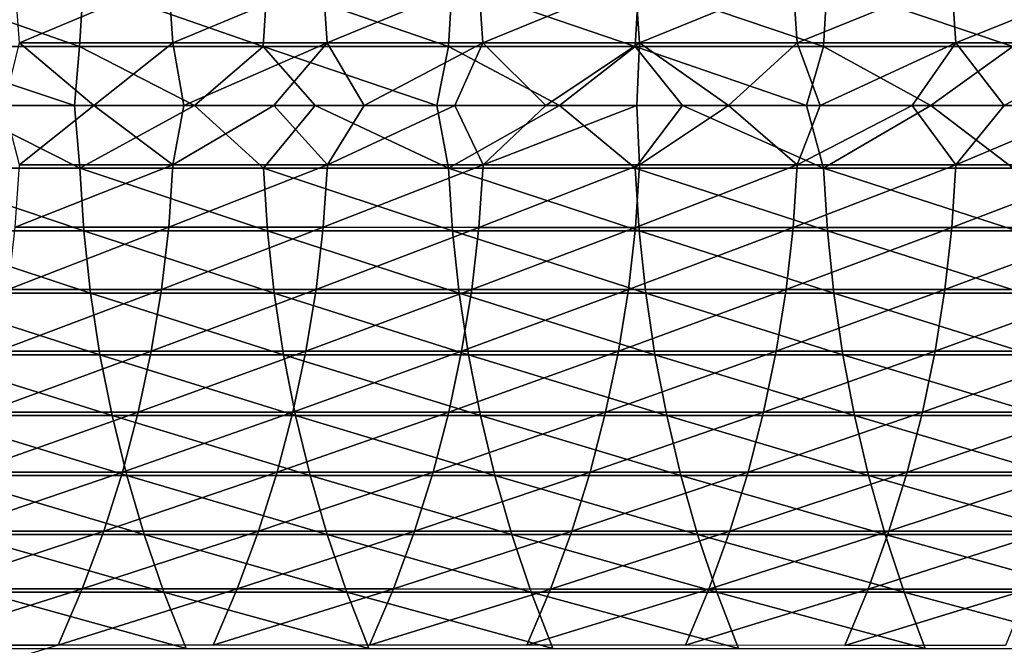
# Model space of a CAD drawing. Header units: metres. Extents: x -24 to 236, y -24 to 24.
# Tile 127 of 256: x 60.48 to 68.14, y -4.19 to 0.67. Entities that reach past the tile are written whole.
import ezdxf

# ---------------------------------------------------------------- set-up
doc = ezdxf.new("R2010")
doc.units = ezdxf.units.M
doc.layers.add('solid_10392024', color=7, linetype='CONTINUOUS')

msp = doc.modelspace()

# ---------------------------------------------------------------- linework, layer by layer
at = {"layer": 'solid_10392024'}
for points in [[(59.524883, 0.460003, 341.980988), (60.942608, 0.459994, 343.89328), (59.555672, 0.946441, 341.958496)], [(60.942608, 0.459994, 343.89328), (60.973091, 0.946424, 343.870361), (59.555672, 0.946441, 341.958496)], [(60.440475, 0.973554, 309.888977), (61.633644, 0.973557, 312.035431), (60.475197, 0.487249, 309.869904)], [(61.633644, 0.973557, 312.035431), (61.668163, 0.487251, 312.015991), (60.475197, 0.487249, 309.869904)], [(60.942608, 0.459994, 343.89328), (62.371964, 0.45999, 345.7677), (60.973091, 0.946424, 343.870361)], [(62.371964, 0.45999, 345.7677), (62.402126, 0.946415, 345.744354), (60.973091, 0.946424, 343.870361)], [(61.633644, 0.973557, 312.035431), (62.835651, 0.973572, 314.14447), (61.668163, 0.487251, 312.015991)], [(62.835651, 0.973572, 314.14447), (62.869961, 0.487258, 314.124664), (61.668163, 0.487251, 312.015991)], [(62.371964, 0.45999, 345.7677), (63.81287, 0.459994, 347.603912), (62.402126, 0.946415, 345.744354)], [(63.81287, 0.459994, 347.603912), (63.842705, 0.946422, 347.580139), (62.402126, 0.946415, 345.744354)], [(62.835651, 0.973572, 314.14447), (64.046211, 0.973591, 316.21579), (62.869961, 0.487258, 314.124664)], [(64.046211, 0.973591, 316.21579), (64.080307, 0.487268, 316.195618), (62.869961, 0.487258, 314.124664)], [(63.81287, 0.459994, 347.603912), (65.265266, 0.460008, 349.401672), (63.842705, 0.946422, 347.580139)], [(65.265266, 0.460008, 349.401672), (65.294754, 0.946452, 349.377472), (63.842705, 0.946422, 347.580139)], [(64.046211, 0.973591, 316.21579), (65.265038, 0.973611, 318.249146), (64.080307, 0.487268, 316.195618)], [(65.265038, 0.973611, 318.249146), (65.298904, 0.487278, 318.228607), (64.080307, 0.487268, 316.195618)], [(65.265038, 0.973611, 318.249146), (66.491844, 0.973628, 320.244232), (65.298904, 0.487278, 318.228607)], [(65.265266, 0.460008, 349.401672), (66.729118, 0.46003, 351.160706), (65.294754, 0.946452, 349.377472)], [(66.729118, 0.46003, 351.160706), (66.758247, 0.946498, 351.136078), (65.294754, 0.946452, 349.377472)], [(66.491844, 0.973628, 320.244232), (66.525467, 0.487286, 320.223297), (65.298904, 0.487278, 318.228607)], [(66.491844, 0.973628, 320.244232), (67.726326, 0.973639, 322.200775), (66.525467, 0.487286, 320.223297)], [(67.726326, 0.973639, 322.200775), (67.759705, 0.487292, 322.179443), (66.525467, 0.487286, 320.223297)], [(66.729118, 0.46003, 351.160706), (68.204391, 0.460056, 352.880707), (66.758247, 0.946498, 351.136078)], [(68.204391, 0.460056, 352.880707), (68.233154, 0.94655, 352.855652), (66.758247, 0.946498, 351.136078)], [(67.726326, 0.973639, 322.200775), (68.968208, 0.973642, 324.1185), (67.759705, 0.487292, 322.179443)], [(68.968208, 0.973642, 324.1185), (69.001328, 0.487293, 324.096771), (67.759705, 0.487292, 322.179443)], [(60.902836, 0, 343.859955), (60.942608, 0.459994, 343.89328), (59.524883, 0.460003, 341.980988)], [(59.976868, 0, 342.616272), (60.902836, 0, 343.859955), (59.524883, 0.460003, 341.980988)], [(60.475197, 0.487249, 309.869904), (61.053833, 0, 310.89035), (60.356815, 0, 309.626556)], [(60.475197, 0.487249, 309.869904), (61.668163, 0.487251, 312.015991), (61.053833, 0, 310.89035)], [(60.902836, 0, 343.859955), (61.835777, 0, 345.090149), (60.942608, 0.459994, 343.89328)], [(61.835777, 0, 345.090149), (62.371964, 0.45999, 345.7677), (60.942608, 0.459994, 343.89328)], [(61.668163, 0.487251, 312.015991), (61.753033, 0, 312.139771), (61.053833, 0, 310.89035)], [(61.668163, 0.487251, 312.015991), (62.869961, 0.487258, 314.124664), (61.753033, 0, 312.139771)], [(62.869961, 0.487258, 314.124664), (62.454239, 0, 313.374634), (61.753033, 0, 312.139771)], [(61.835777, 0, 345.090149), (62.776196, 0, 346.307312), (62.371964, 0.45999, 345.7677)], [(63.723209, 0, 347.510101), (63.81287, 0.459994, 347.603912), (62.371964, 0.45999, 345.7677)], [(62.776196, 0, 346.307312), (63.723209, 0, 347.510101), (62.371964, 0.45999, 345.7677)], [(62.869961, 0.487258, 314.124664), (63.157455, 0, 314.595032), (62.454239, 0, 313.374634)], [(62.869961, 0.487258, 314.124664), (64.080307, 0.487268, 316.195618), (63.157455, 0, 314.595032)], [(64.080307, 0.487268, 316.195618), (63.862751, 0, 315.801208), (63.157455, 0, 314.595032)], [(63.723209, 0, 347.510101), (64.675652, 0, 348.696899), (63.81287, 0.459994, 347.603912)], [(64.675652, 0, 348.696899), (65.265266, 0.460008, 349.401672), (63.81287, 0.459994, 347.603912)], [(64.080307, 0.487268, 316.195618), (64.570084, 0, 316.993225), (63.862751, 0, 315.801208)], [(64.080307, 0.487268, 316.195618), (65.298904, 0.487278, 318.228607), (64.570084, 0, 316.993225)], [(65.298904, 0.487278, 318.228607), (65.279305, 0, 318.170868), (64.570084, 0, 316.993225)], [(64.675652, 0, 348.696899), (65.633774, 0, 349.86792), (65.265266, 0.460008, 349.401672)], [(66.598213, 0, 351.023804), (66.729118, 0.46003, 351.160706), (65.265266, 0.460008, 349.401672)], [(65.633774, 0, 349.86792), (66.598213, 0, 351.023804), (65.265266, 0.460008, 349.401672)], [(65.298904, 0.487278, 318.228607), (65.990501, 0, 319.334412), (65.279305, 0, 318.170868)], [(65.298904, 0.487278, 318.228607), (66.525467, 0.487286, 320.223297), (65.990501, 0, 319.334412)], [(66.525467, 0.487286, 320.223297), (66.703751, 0, 320.4841), (65.990501, 0, 319.334412)], [(66.525467, 0.487286, 320.223297), (67.759705, 0.487292, 322.179443), (66.703751, 0, 320.4841)], [(66.598213, 0, 351.023804), (67.566414, 0, 352.161377), (66.729118, 0.46003, 351.160706)], [(67.759705, 0.487292, 322.179443), (67.41893, 0, 321.619751), (66.703751, 0, 320.4841)], [(67.566414, 0, 352.161377), (68.204391, 0.460056, 352.880707), (66.729118, 0.46003, 351.160706)], [(67.759705, 0.487292, 322.179443), (68.135979, 0, 322.741425), (67.41893, 0, 321.619751)], [(67.566414, 0, 352.161377), (68.535934, 0, 353.277893), (68.204391, 0.460056, 352.880707)], [(67.759705, 0.487292, 322.179443), (69.001328, 0.487293, 324.096771), (68.135979, 0, 322.741425)], [(69.001328, 0.487293, 324.096771), (68.854988, 0, 323.849274), (68.135979, 0, 322.741425)], [(59.526043, -0.487265, 341.980133), (60.943756, -0.487256, 343.892426), (59.976868, 0, 342.616272)], [(60.943756, -0.487256, 343.892426), (60.902836, 0, 343.859955), (59.976868, 0, 342.616272)], [(60.943756, -0.487256, 343.892426), (61.835777, 0, 345.090149), (60.902836, 0, 343.859955)], [(60.943756, -0.487256, 343.892426), (62.373096, -0.487252, 345.766815), (61.835777, 0, 345.090149)], [(62.373096, -0.487252, 345.766815), (62.776196, 0, 346.307312), (61.835777, 0, 345.090149)], [(62.373096, -0.487252, 345.766815), (63.813995, -0.487255, 347.602997), (62.776196, 0, 346.307312)], [(63.813995, -0.487255, 347.602997), (63.723209, 0, 347.510101), (62.776196, 0, 346.307312)], [(63.813995, -0.487255, 347.602997), (64.675652, 0, 348.696899), (63.723209, 0, 347.510101)], [(63.813995, -0.487255, 347.602997), (65.26638, -0.487271, 349.400757), (64.675652, 0, 348.696899)], [(65.26638, -0.487271, 349.400757), (65.633774, 0, 349.86792), (64.675652, 0, 348.696899)], [(65.26638, -0.487271, 349.400757), (66.730209, -0.487295, 351.15976), (65.633774, 0, 349.86792)], [(66.730209, -0.487295, 351.15976), (66.598213, 0, 351.023804), (65.633774, 0, 349.86792)], [(66.730209, -0.487295, 351.15976), (67.566414, 0, 352.161377), (66.598213, 0, 351.023804)], [(66.730209, -0.487295, 351.15976), (68.205475, -0.487321, 352.879761), (67.566414, 0, 352.161377)], [(68.205475, -0.487321, 352.879761), (68.535934, 0, 353.277893), (67.566414, 0, 352.161377)], [(60.476456, -0.459988, 309.869232), (60.356815, 0, 309.626556), (61.053833, 0, 310.89035)], [(60.476456, -0.459988, 309.869232), (61.053833, 0, 310.89035), (61.669415, -0.459989, 312.015289)], [(61.669415, -0.459989, 312.015289), (61.053833, 0, 310.89035), (61.753033, 0, 312.139771)], [(61.669415, -0.459989, 312.015289), (61.753033, 0, 312.139771), (62.454239, 0, 313.374634)], [(61.669415, -0.459989, 312.015289), (62.454239, 0, 313.374634), (62.871204, -0.459996, 314.123962)], [(62.871204, -0.459996, 314.123962), (62.454239, 0, 313.374634), (63.157455, 0, 314.595032)], [(62.871204, -0.459996, 314.123962), (63.157455, 0, 314.595032), (63.862751, 0, 315.801208)], [(62.871204, -0.459996, 314.123962), (63.862751, 0, 315.801208), (64.081543, -0.460005, 316.194885)], [(64.081543, -0.460005, 316.194885), (63.862751, 0, 315.801208), (64.570084, 0, 316.993225)], [(64.081543, -0.460005, 316.194885), (64.570084, 0, 316.993225), (65.279305, 0, 318.170868)], [(64.081543, -0.460005, 316.194885), (65.279305, 0, 318.170868), (65.300133, -0.460015, 318.227844)], [(65.300133, -0.460015, 318.227844), (65.279305, 0, 318.170868), (65.990501, 0, 319.334412)], [(65.300133, -0.460015, 318.227844), (65.990501, 0, 319.334412), (66.526688, -0.460023, 320.222534)], [(66.526688, -0.460023, 320.222534), (65.990501, 0, 319.334412), (66.703751, 0, 320.4841)], [(66.526688, -0.460023, 320.222534), (66.703751, 0, 320.4841), (67.41893, 0, 321.619751)], [(66.526688, -0.460023, 320.222534), (67.41893, 0, 321.619751), (67.760918, -0.460028, 322.17868)], [(67.760918, -0.460028, 322.17868), (67.41893, 0, 321.619751), (68.135979, 0, 322.741425)], [(67.760918, -0.460028, 322.17868), (68.135979, 0, 322.741425), (68.854988, 0, 323.849274)], [(67.760918, -0.460028, 322.17868), (68.854988, 0, 323.849274), (69.002533, -0.46003, 324.095978)], [(60.975418, -0.973568, 343.868622), (60.943756, -0.487256, 343.892426), (59.526043, -0.487265, 341.980133)], [(59.558022, -0.973586, 341.956757), (60.975418, -0.973568, 343.868622), (59.526043, -0.487265, 341.980133)], [(60.476456, -0.459988, 309.869232), (61.669415, -0.459989, 312.015289), (60.443027, -0.94641, 309.887573)], [(61.669415, -0.459989, 312.015289), (61.636181, -0.946414, 312.033997), (60.443027, -0.94641, 309.887573)], [(62.40443, -0.973559, 345.742584), (62.373096, -0.487252, 345.766815), (60.943756, -0.487256, 343.892426)], [(60.975418, -0.973568, 343.868622), (62.40443, -0.973559, 345.742584), (60.943756, -0.487256, 343.892426)], [(61.669415, -0.459989, 312.015289), (62.871204, -0.459996, 314.123962), (61.636181, -0.946414, 312.033997)], [(62.871204, -0.459996, 314.123962), (62.838173, -0.946428, 314.143005), (61.636181, -0.946414, 312.033997)], [(63.844982, -0.973566, 347.578339), (63.813995, -0.487255, 347.602997), (62.373096, -0.487252, 345.766815)], [(62.40443, -0.973559, 345.742584), (63.844982, -0.973566, 347.578339), (62.373096, -0.487252, 345.766815)], [(62.871204, -0.459996, 314.123962), (64.081543, -0.460005, 316.194885), (62.838173, -0.946428, 314.143005)], [(64.081543, -0.460005, 316.194885), (64.048721, -0.946447, 316.214325), (62.838173, -0.946428, 314.143005)], [(65.297012, -0.973597, 349.375641), (65.26638, -0.487271, 349.400757), (63.813995, -0.487255, 347.602997)], [(63.844982, -0.973566, 347.578339), (65.297012, -0.973597, 349.375641), (63.813995, -0.487255, 347.602997)], [(64.081543, -0.460005, 316.194885), (65.300133, -0.460015, 318.227844), (64.048721, -0.946447, 316.214325)], [(65.300133, -0.460015, 318.227844), (65.267532, -0.946466, 318.24765), (64.048721, -0.946447, 316.214325)], [(66.760475, -0.973644, 351.134216), (66.730209, -0.487295, 351.15976), (65.26638, -0.487271, 349.400757)], [(65.297012, -0.973597, 349.375641), (66.760475, -0.973644, 351.134216), (65.26638, -0.487271, 349.400757)], [(65.300133, -0.460015, 318.227844), (66.526688, -0.460023, 320.222534), (65.267532, -0.946466, 318.24765)], [(66.526688, -0.460023, 320.222534), (66.494316, -0.946483, 320.242706), (65.267532, -0.946466, 318.24765)], [(66.526688, -0.460023, 320.222534), (67.760918, -0.460028, 322.17868), (66.494316, -0.946483, 320.242706)], [(67.760918, -0.460028, 322.17868), (67.728783, -0.946493, 322.199219), (66.494316, -0.946483, 320.242706)], [(68.235344, -0.973697, 352.85376), (68.205475, -0.487321, 352.879761), (66.730209, -0.487295, 351.15976)], [(66.760475, -0.973644, 351.134216), (68.235344, -0.973697, 352.85376), (66.730209, -0.487295, 351.15976)], [(67.760918, -0.460028, 322.17868), (69.002533, -0.46003, 324.095978), (67.728783, -0.946493, 322.199219)], [(69.002533, -0.46003, 324.095978), (68.970642, -0.946496, 324.116913), (67.728783, -0.946493, 322.199219)], [(61.028099, -1.457018, 343.82901), (60.975418, -0.973568, 343.868622), (59.558022, -0.973586, 341.956757)], [(59.611229, -1.457045, 341.917877), (61.028099, -1.457018, 343.82901), (59.558022, -0.973586, 341.956757)], [(60.443027, -0.94641, 309.887573), (61.636181, -0.946414, 312.033997), (60.386539, -1.430051, 309.918579)], [(61.636181, -0.946414, 312.033997), (61.580021, -1.430057, 312.065613), (60.386539, -1.430051, 309.918579)], [(62.456562, -1.457005, 345.70224), (62.40443, -0.973559, 345.742584), (60.975418, -0.973568, 343.868622)], [(61.028099, -1.457018, 343.82901), (62.456562, -1.457005, 345.70224), (60.975418, -0.973568, 343.868622)], [(61.636181, -0.946414, 312.033997), (62.838173, -0.946428, 314.143005), (61.580021, -1.430057, 312.065613)], [(62.838173, -0.946428, 314.143005), (62.782356, -1.430077, 314.175232), (61.580021, -1.430057, 312.065613)], [(63.896545, -1.457016, 347.537292), (63.844982, -0.973566, 347.578339), (62.40443, -0.973559, 345.742584)], [(62.456562, -1.457005, 345.70224), (63.896545, -1.457016, 347.537292), (62.40443, -0.973559, 345.742584)], [(62.838173, -0.946428, 314.143005), (64.048721, -0.946447, 316.214325), (62.782356, -1.430077, 314.175232)], [(64.048721, -0.946447, 316.214325), (63.993259, -1.430106, 316.247131), (62.782356, -1.430077, 314.175232)], [(65.347977, -1.457062, 349.333832), (65.297012, -0.973597, 349.375641), (63.844982, -0.973566, 347.578339)], [(63.896545, -1.457016, 347.537292), (65.347977, -1.457062, 349.333832), (63.844982, -0.973566, 347.578339)], [(64.048721, -0.946447, 316.214325), (65.267532, -0.946466, 318.24765), (63.993259, -1.430106, 316.247131)], [(65.267532, -0.946466, 318.24765), (65.21244, -1.430136, 318.281067), (63.993259, -1.430106, 316.247131)], [(65.267532, -0.946466, 318.24765), (66.494316, -0.946483, 320.242706), (65.21244, -1.430136, 318.281067)], [(66.494316, -0.946483, 320.242706), (66.439613, -1.430161, 320.276764), (65.21244, -1.430136, 318.281067)], [(66.810822, -1.457133, 351.091675), (66.760475, -0.973644, 351.134216), (65.297012, -0.973597, 349.375641)], [(65.347977, -1.457062, 349.333832), (66.810822, -1.457133, 351.091675), (65.297012, -0.973597, 349.375641)], [(66.494316, -0.946483, 320.242706), (67.728783, -0.946493, 322.199219), (66.439613, -1.430161, 320.276764)], [(67.728783, -0.946493, 322.199219), (67.674484, -1.430176, 322.233917), (66.439613, -1.430161, 320.276764)], [(68.285049, -1.457212, 352.810455), (68.235344, -0.973697, 352.85376), (66.760475, -0.973644, 351.134216)], [(66.810822, -1.457133, 351.091675), (68.285049, -1.457212, 352.810455), (66.760475, -0.973644, 351.134216)], [(67.728783, -0.946493, 322.199219), (68.970642, -0.946496, 324.116913), (67.674484, -1.430176, 322.233917)], [(68.970642, -0.946496, 324.116913), (68.916763, -1.430181, 324.152252), (67.674484, -1.430176, 322.233917)], [(60.386539, -1.430051, 309.918579), (61.580021, -1.430057, 312.065613), (60.307159, -1.909489, 309.962189)], [(61.580021, -1.430057, 312.065613), (61.501106, -1.909496, 312.110016), (60.307159, -1.909489, 309.962189)], [(61.580021, -1.430057, 312.065613), (62.782356, -1.430077, 314.175232), (61.501106, -1.909496, 312.110016)], [(62.782356, -1.430077, 314.175232), (62.703922, -1.909524, 314.22049), (61.501106, -1.909496, 312.110016)], [(62.782356, -1.430077, 314.175232), (63.993259, -1.430106, 316.247131), (62.703922, -1.909524, 314.22049)], [(63.993259, -1.430106, 316.247131), (63.915325, -1.909562, 316.293243), (62.703922, -1.909524, 314.22049)], [(63.993259, -1.430106, 316.247131), (65.21244, -1.430136, 318.281067), (63.915325, -1.909562, 316.293243)], [(65.21244, -1.430136, 318.281067), (65.135025, -1.909602, 318.328064), (63.915325, -1.909562, 316.293243)], [(65.21244, -1.430136, 318.281067), (66.439613, -1.430161, 320.276764), (65.135025, -1.909602, 318.328064)], [(66.439613, -1.430161, 320.276764), (66.36274, -1.909635, 320.324646), (65.135025, -1.909602, 318.328064)], [(66.439613, -1.430161, 320.276764), (67.674484, -1.430176, 322.233917), (66.36274, -1.909635, 320.324646)], [(67.674484, -1.430176, 322.233917), (67.598175, -1.909657, 322.282684), (66.36274, -1.909635, 320.324646)], [(67.674484, -1.430176, 322.233917), (68.916763, -1.430181, 324.152252), (67.598175, -1.909657, 322.282684)], [(68.916763, -1.430181, 324.152252), (68.841042, -1.909663, 324.201935), (67.598175, -1.909657, 322.282684)], [(61.101643, -1.936186, 343.773712), (61.028099, -1.457018, 343.82901), (59.611229, -1.457045, 341.917877)], [(59.685505, -1.936222, 341.863556), (61.101643, -1.936186, 343.773712), (59.611229, -1.457045, 341.917877)], [(62.529339, -1.936168, 345.645935), (62.456562, -1.457005, 345.70224), (61.028099, -1.457018, 343.82901)], [(61.101643, -1.936186, 343.773712), (62.529339, -1.936168, 345.645935), (61.028099, -1.457018, 343.82901)], [(63.968525, -1.936183, 347.47995), (63.896545, -1.457016, 347.537292), (62.456562, -1.457005, 345.70224)], [(62.529339, -1.936168, 345.645935), (63.968525, -1.936183, 347.47995), (62.456562, -1.457005, 345.70224)], [(65.419128, -1.936244, 349.275513), (65.347977, -1.457062, 349.333832), (63.896545, -1.457016, 347.537292)], [(63.968525, -1.936183, 347.47995), (65.419128, -1.936244, 349.275513), (63.896545, -1.457016, 347.537292)], [(66.881104, -1.936338, 351.032288), (66.810822, -1.457133, 351.091675), (65.347977, -1.457062, 349.333832)], [(65.419128, -1.936244, 349.275513), (66.881104, -1.936338, 351.032288), (65.347977, -1.457062, 349.333832)], [(68.354431, -1.936444, 352.75), (68.285049, -1.457212, 352.810455), (66.810822, -1.457133, 351.091675)], [(66.881104, -1.936338, 351.032288), (68.354431, -1.936444, 352.75), (66.810822, -1.457133, 351.091675)], [(60.307159, -1.909489, 309.962189), (61.501106, -1.909496, 312.110016), (60.205124, -2.383315, 310.018188)], [(61.501106, -1.909496, 312.110016), (61.399662, -2.383324, 312.167114), (60.205124, -2.383315, 310.018188)], [(61.501106, -1.909496, 312.110016), (62.703922, -1.909524, 314.22049), (61.399662, -2.383324, 312.167114)], [(62.703922, -1.909524, 314.22049), (62.6031, -2.383359, 314.278656), (61.399662, -2.383324, 312.167114)], [(62.703922, -1.909524, 314.22049), (63.915325, -1.909562, 316.293243), (62.6031, -2.383359, 314.278656)], [(63.915325, -1.909562, 316.293243), (63.815144, -2.383407, 316.352539), (62.6031, -2.383359, 314.278656)], [(63.915325, -1.909562, 316.293243), (65.135025, -1.909602, 318.328064), (63.815144, -2.383407, 316.352539)], [(65.135025, -1.909602, 318.328064), (65.035515, -2.383456, 318.388489), (63.815144, -2.383407, 316.352539)], [(65.135025, -1.909602, 318.328064), (66.36274, -1.909635, 320.324646), (65.035515, -2.383456, 318.388489)], [(66.36274, -1.909635, 320.324646), (66.263931, -2.383497, 320.386169), (65.035515, -2.383456, 318.388489)], [(66.36274, -1.909635, 320.324646), (67.598175, -1.909657, 322.282684), (66.263931, -2.383497, 320.386169)], [(67.598175, -1.909657, 322.282684), (67.500092, -2.383524, 322.345367), (66.263931, -2.383497, 320.386169)], [(67.598175, -1.909657, 322.282684), (68.841042, -1.909663, 324.201935), (67.500092, -2.383524, 322.345367)], [(68.841042, -1.909663, 324.201935), (68.743713, -2.383532, 324.265808), (67.500092, -2.383524, 322.345367)], [(61.195831, -2.409664, 343.702911), (61.101643, -1.936186, 343.773712), (59.685505, -1.936222, 341.863556)], [(59.78064, -2.409708, 341.794006), (61.195831, -2.409664, 343.702911), (59.685505, -1.936222, 341.863556)], [(62.622551, -2.409641, 345.573853), (62.529339, -1.936168, 345.645935), (61.101643, -1.936186, 343.773712)], [(61.195831, -2.409664, 343.702911), (62.622551, -2.409641, 345.573853), (61.101643, -1.936186, 343.773712)], [(64.060715, -2.40966, 347.406555), (63.968525, -1.936183, 347.47995), (62.529339, -1.936168, 345.645935)], [(62.622551, -2.409641, 345.573853), (64.060715, -2.40966, 347.406555), (62.529339, -1.936168, 345.645935)], [(65.510254, -2.409736, 349.200775), (65.419128, -1.936244, 349.275513), (63.968525, -1.936183, 347.47995)], [(64.060715, -2.40966, 347.406555), (65.510254, -2.409736, 349.200775), (63.968525, -1.936183, 347.47995)], [(66.971123, -2.409853, 350.956207), (66.881104, -1.936338, 351.032288), (65.419128, -1.936244, 349.275513)], [(65.510254, -2.409736, 349.200775), (66.971123, -2.409853, 350.956207), (65.419128, -1.936244, 349.275513)], [(68.443298, -2.409984, 352.672607), (68.354431, -1.936444, 352.75), (66.881104, -1.936338, 351.032288)], [(66.971123, -2.409853, 350.956207), (68.443298, -2.409984, 352.672607), (66.881104, -1.936338, 351.032288)], [(61.310394, -2.876059, 343.61676), (61.195831, -2.409664, 343.702911), (59.78064, -2.409708, 341.794006)], [(59.896343, -2.876112, 341.709412), (61.310394, -2.876059, 343.61676), (59.78064, -2.409708, 341.794006)], [(60.205124, -2.383315, 310.018188), (61.399662, -2.383324, 312.167114), (60.080727, -2.850136, 310.086487)], [(61.399662, -2.383324, 312.167114), (61.275993, -2.850147, 312.236725), (60.080727, -2.850136, 310.086487)], [(62.73592, -2.876032, 345.486145), (62.622551, -2.409641, 345.573853), (61.195831, -2.409664, 343.702911)], [(61.310394, -2.876059, 343.61676), (62.73592, -2.876032, 345.486145), (61.195831, -2.409664, 343.702911)], [(61.399662, -2.383324, 312.167114), (62.6031, -2.383359, 314.278656), (61.275993, -2.850147, 312.236725)], [(62.6031, -2.383359, 314.278656), (62.480183, -2.850188, 314.349579), (61.275993, -2.850147, 312.236725)], [(62.6031, -2.383359, 314.278656), (63.815144, -2.383407, 316.352539), (62.480183, -2.850188, 314.349579)], [(63.815144, -2.383407, 316.352539), (63.693012, -2.850246, 316.424805), (62.480183, -2.850188, 314.349579)], [(64.172844, -2.876055, 347.317291), (64.060715, -2.40966, 347.406555), (62.622551, -2.409641, 345.573853)], [(62.73592, -2.876032, 345.486145), (64.172844, -2.876055, 347.317291), (62.622551, -2.409641, 345.573853)], [(63.815144, -2.383407, 316.352539), (65.035515, -2.383456, 318.388489), (63.693012, -2.850246, 316.424805)], [(65.035515, -2.383456, 318.388489), (64.9142, -2.850305, 318.462128), (63.693012, -2.850246, 316.424805)], [(65.621086, -2.876146, 349.109894), (65.510254, -2.409736, 349.200775), (64.060715, -2.40966, 347.406555)], [(64.172844, -2.876055, 347.317291), (65.621086, -2.876146, 349.109894), (64.060715, -2.40966, 347.406555)], [(65.035515, -2.383456, 318.388489), (66.263931, -2.383497, 320.386169), (64.9142, -2.850305, 318.462128)], [(66.263931, -2.383497, 320.386169), (66.143463, -2.850354, 320.461212), (64.9142, -2.850305, 318.462128)], [(67.080612, -2.876285, 350.863708), (66.971123, -2.409853, 350.956207), (65.510254, -2.409736, 349.200775)], [(65.621086, -2.876146, 349.109894), (67.080612, -2.876285, 350.863708), (65.510254, -2.409736, 349.200775)], [(66.263931, -2.383497, 320.386169), (67.500092, -2.383524, 322.345367), (66.143463, -2.850354, 320.461212)], [(67.500092, -2.383524, 322.345367), (67.380508, -2.850386, 322.421814), (66.143463, -2.850354, 320.461212)], [(68.551376, -2.876441, 352.578461), (68.443298, -2.409984, 352.672607), (66.971123, -2.409853, 350.956207)], [(67.080612, -2.876285, 350.863708), (68.551376, -2.876441, 352.578461), (66.971123, -2.409853, 350.956207)], [(67.500092, -2.383524, 322.345367), (68.743713, -2.383532, 324.265808), (67.380508, -2.850386, 322.421814)], [(68.743713, -2.383532, 324.265808), (68.625053, -2.850396, 324.343658), (67.380508, -2.850386, 322.421814)], [(61.444988, -3.334002, 343.515564), (61.310394, -2.876059, 343.61676), (59.896343, -2.876112, 341.709412)], [(60.032284, -3.334064, 341.610046), (61.444988, -3.334002, 343.515564), (59.896343, -2.876112, 341.709412)], [(60.080727, -2.850136, 310.086487), (61.275993, -2.850147, 312.236725), (59.934338, -3.30858, 310.16687)], [(61.275993, -2.850147, 312.236725), (61.130459, -3.308594, 312.318634), (59.934338, -3.30858, 310.16687)], [(61.275993, -2.850147, 312.236725), (62.480183, -2.850188, 314.349579), (61.130459, -3.308594, 312.318634)], [(62.480183, -2.850188, 314.349579), (62.335533, -3.308642, 314.433075), (61.130459, -3.308594, 312.318634)], [(62.869114, -3.333971, 345.383118), (62.73592, -2.876032, 345.486145), (61.310394, -2.876059, 343.61676)], [(61.444988, -3.334002, 343.515564), (62.869114, -3.333971, 345.383118), (61.310394, -2.876059, 343.61676)], [(62.480183, -2.850188, 314.349579), (63.693012, -2.850246, 316.424805), (62.335533, -3.308642, 314.433075)], [(63.693012, -2.850246, 316.424805), (63.54929, -3.308708, 316.509857), (62.335533, -3.308642, 314.433075)], [(64.304581, -3.333996, 347.212402), (64.172844, -2.876055, 347.317291), (62.73592, -2.876032, 345.486145)], [(62.869114, -3.333971, 345.383118), (64.304581, -3.333996, 347.212402), (62.73592, -2.876032, 345.486145)], [(63.693012, -2.850246, 316.424805), (64.9142, -2.850305, 318.462128), (63.54929, -3.308708, 316.509857)], [(64.9142, -2.850305, 318.462128), (64.771439, -3.308776, 318.548767), (63.54929, -3.308708, 316.509857)], [(65.751305, -3.334102, 349.003113), (65.621086, -2.876146, 349.109894), (64.172844, -2.876055, 347.317291)], [(64.304581, -3.333996, 347.212402), (65.751305, -3.334102, 349.003113), (64.172844, -2.876055, 347.317291)], [(64.9142, -2.850305, 318.462128), (66.143463, -2.850354, 320.461212), (64.771439, -3.308776, 318.548767)], [(66.143463, -2.850354, 320.461212), (66.001701, -3.308834, 320.5495), (64.771439, -3.308776, 318.548767)], [(67.209244, -3.334264, 350.755035), (67.080612, -2.876285, 350.863708), (65.621086, -2.876146, 349.109894)], [(65.751305, -3.334102, 349.003113), (67.209244, -3.334264, 350.755035), (65.621086, -2.876146, 349.109894)], [(66.143463, -2.850354, 320.461212), (67.380508, -2.850386, 322.421814), (66.001701, -3.308834, 320.5495)], [(67.380508, -2.850386, 322.421814), (67.239784, -3.308871, 322.511749), (66.001701, -3.308834, 320.5495)], [(68.67836, -3.334445, 352.467834), (68.551376, -2.876441, 352.578461), (67.080612, -2.876285, 350.863708)], [(67.209244, -3.334264, 350.755035), (68.67836, -3.334445, 352.467834), (67.080612, -2.876285, 350.863708)], [(67.380508, -2.850386, 322.421814), (68.625053, -2.850396, 324.343658), (67.239784, -3.308871, 322.511749)], [(68.625053, -2.850396, 324.343658), (68.48542, -3.308882, 324.435272), (67.239784, -3.308871, 322.511749)], [(59.934338, -3.30858, 310.16687), (61.130459, -3.308594, 312.318634), (59.766384, -3.757301, 310.259094)], [(61.130459, -3.308594, 312.318634), (60.963486, -3.757316, 312.412598), (59.766384, -3.757301, 310.259094)], [(61.599224, -3.782146, 343.399597), (61.444988, -3.334002, 343.515564), (60.032284, -3.334064, 341.610046)], [(60.188061, -3.782216, 341.496155), (61.599224, -3.782146, 343.399597), (60.032284, -3.334064, 341.610046)], [(61.130459, -3.308594, 312.318634), (62.335533, -3.308642, 314.433075), (60.963486, -3.757316, 312.412598)], [(62.335533, -3.308642, 314.433075), (62.169579, -3.75737, 314.528839), (60.963486, -3.757316, 312.412598)], [(63.021744, -3.78211, 345.265045), (62.869114, -3.333971, 345.383118), (61.444988, -3.334002, 343.515564)], [(61.599224, -3.782146, 343.399597), (63.021744, -3.78211, 345.265045), (61.444988, -3.334002, 343.515564)], [(62.335533, -3.308642, 314.433075), (63.54929, -3.308708, 316.509857), (62.169579, -3.75737, 314.528839)], [(63.54929, -3.308708, 316.509857), (63.384392, -3.757446, 316.607452), (62.169579, -3.75737, 314.528839)], [(64.455536, -3.78214, 347.092194), (64.304581, -3.333996, 347.212402), (62.869114, -3.333971, 345.383118)], [(63.021744, -3.78211, 345.265045), (64.455536, -3.78214, 347.092194), (62.869114, -3.333971, 345.383118)], [(63.54929, -3.308708, 316.509857), (64.771439, -3.308776, 318.548767), (63.384392, -3.757446, 316.607452)], [(64.771439, -3.308776, 318.548767), (64.607643, -3.757524, 318.648193), (63.384392, -3.757446, 316.607452)], [(65.90052, -3.782259, 348.880768), (65.751305, -3.334102, 349.003113), (64.304581, -3.333996, 347.212402)], [(64.455536, -3.78214, 347.092194), (65.90052, -3.782259, 348.880768), (64.304581, -3.333996, 347.212402)], [(64.771439, -3.308776, 318.548767), (66.001701, -3.308834, 320.5495), (64.607643, -3.757524, 318.648193)], [(66.001701, -3.308834, 320.5495), (65.83905, -3.757589, 320.650787), (64.607643, -3.757524, 318.648193)], [(67.356644, -3.782443, 350.630493), (67.209244, -3.334264, 350.755035), (65.751305, -3.334102, 349.003113)], [(65.90052, -3.782259, 348.880768), (67.356644, -3.782443, 350.630493), (65.751305, -3.334102, 349.003113)], [(66.001701, -3.308834, 320.5495), (67.239784, -3.308871, 322.511749), (65.83905, -3.757589, 320.650787)], [(67.239784, -3.308871, 322.511749), (67.078339, -3.757631, 322.61496), (65.83905, -3.757589, 320.650787)], [(67.239784, -3.308871, 322.511749), (68.48542, -3.308882, 324.435272), (67.078339, -3.757631, 322.61496)], [(68.48542, -3.308882, 324.435272), (68.325211, -3.757643, 324.540375), (67.078339, -3.757631, 322.61496)], [(68.823875, -3.782649, 352.341095), (68.67836, -3.334445, 352.467834), (67.209244, -3.334264, 350.755035)], [(67.356644, -3.782443, 350.630493), (68.823875, -3.782649, 352.341095), (67.209244, -3.334264, 350.755035)], [(59.766384, -3.757301, 310.259094), (60.963486, -3.757316, 312.412598), (59.577362, -4.194979, 310.362854)], [(60.963486, -3.757316, 312.412598), (60.775566, -4.194995, 312.518372), (59.577362, -4.194979, 310.362854)], [(61.772644, -4.219174, 343.269226), (61.599224, -3.782146, 343.399597), (60.188061, -3.782216, 341.496155)], [(60.363213, -4.219252, 341.368103), (61.772644, -4.219174, 343.269226), (60.188061, -3.782216, 341.496155)], [(60.963486, -3.757316, 312.412598), (62.169579, -3.75737, 314.528839), (60.775566, -4.194995, 312.518372)], [(62.169579, -3.75737, 314.528839), (61.982807, -4.195056, 314.636597), (60.775566, -4.194995, 312.518372)], [(63.193356, -4.219134, 345.132294), (63.021744, -3.78211, 345.265045), (61.599224, -3.782146, 343.399597)], [(61.772644, -4.219174, 343.269226), (63.193356, -4.219134, 345.132294), (61.599224, -3.782146, 343.399597)], [(62.169579, -3.75737, 314.528839), (63.384392, -3.757446, 316.607452), (61.982807, -4.195056, 314.636597)], [(63.384392, -3.757446, 316.607452), (63.198811, -4.19514, 316.717285), (61.982807, -4.195056, 314.636597)], [(64.625267, -4.219167, 346.957031), (64.455536, -3.78214, 347.092194), (63.021744, -3.78211, 345.265045)], [(63.193356, -4.219134, 345.132294), (64.625267, -4.219167, 346.957031), (63.021744, -3.78211, 345.265045)], [(63.384392, -3.757446, 316.607452), (64.607643, -3.757524, 318.648193), (63.198811, -4.19514, 316.717285)], [(64.607643, -3.757524, 318.648193), (64.423302, -4.195227, 318.760101), (63.198811, -4.19514, 316.717285)], [(64.607643, -3.757524, 318.648193), (65.83905, -3.757589, 320.650787), (64.423302, -4.195227, 318.760101)], [(65.83905, -3.757589, 320.650787), (65.656006, -4.1953, 320.764801), (64.423302, -4.195227, 318.760101)], [(66.068291, -4.2193, 348.743195), (65.90052, -3.782259, 348.880768), (64.455536, -3.78214, 347.092194)], [(64.625267, -4.219167, 346.957031), (66.068291, -4.2193, 348.743195), (64.455536, -3.78214, 347.092194)], [(65.83905, -3.757589, 320.650787), (67.078339, -3.757631, 322.61496), (65.656006, -4.1953, 320.764801)], [(67.078339, -3.757631, 322.61496), (66.896629, -4.195347, 322.731079), (65.656006, -4.1953, 320.764801)], [(67.522377, -4.219505, 350.490448), (67.356644, -3.782443, 350.630493), (65.90052, -3.782259, 348.880768)], [(66.068291, -4.2193, 348.743195), (67.522377, -4.219505, 350.490448), (65.90052, -3.782259, 348.880768)], [(67.078339, -3.757631, 322.61496), (68.325211, -3.757643, 324.540375), (66.896629, -4.195347, 322.731079)], [(68.325211, -3.757643, 324.540375), (68.144913, -4.195361, 324.658691), (66.896629, -4.195347, 322.731079)], [(68.987488, -4.219735, 352.198547), (68.823875, -3.782649, 352.341095), (67.356644, -3.782443, 350.630493)], [(67.522377, -4.219505, 350.490448), (68.987488, -4.219735, 352.198547), (67.356644, -3.782443, 350.630493)], [(59.577362, -4.194979, 310.362854), (60.775566, -4.194995, 312.518372), (59.367828, -4.620327, 310.477905)]]:
    msp.add_3dface(points, dxfattribs=at)

doc.saveas('drawing.dxf')
